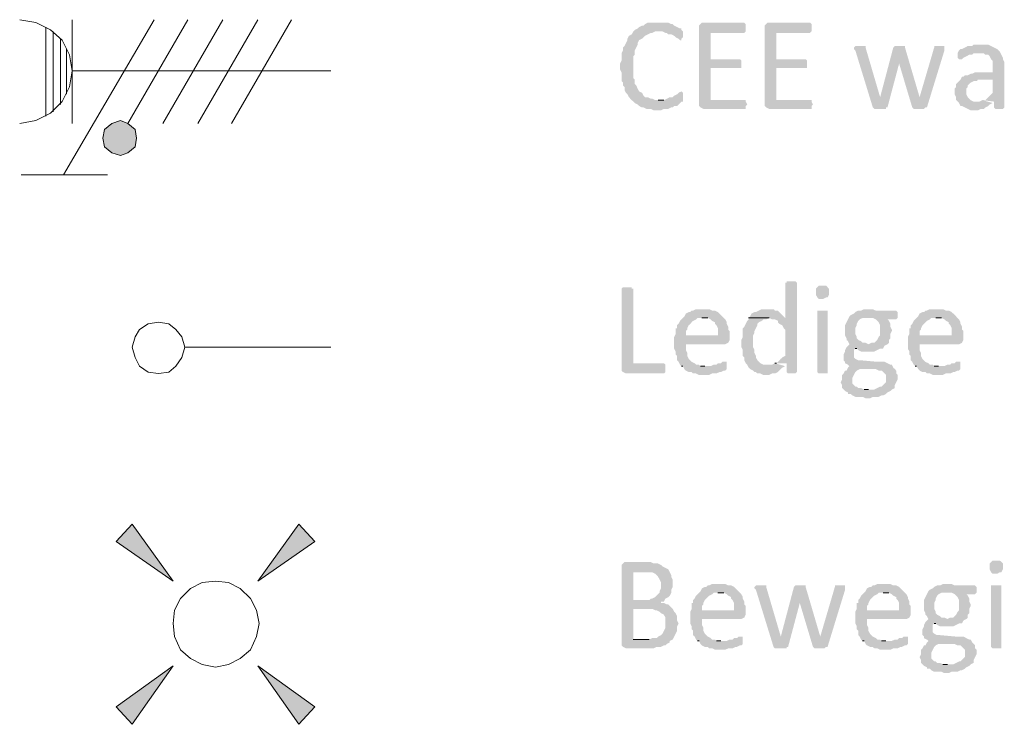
# Model space of a CAD drawing. Header units: millimetres. Extents: x -197899 to 120983, y -4228 to 45370.
# Tile 138 of 200: x -136046 to -133192, y 23667 to 25707. Entities that reach past the tile are written whole.
import ezdxf

# ---------------------------------------------------------------- set-up
doc = ezdxf.new("R2010")
doc.units = ezdxf.units.MM
for name, color, linetype in [('AL63----', 7, 'Continuous'), ('PDF_Geometry', 8, 'Continuous'), ('PDF_Solid Fills', 8, 'Continuous')]:
    doc.layers.add(name, color=color, linetype=linetype)

# ---------------------------------------------------------------- blocks, each defined once
blk = doc.blocks.new('A$C01523A58')
at = {"layer": 'PDF_Solid Fills'}
for color, points in [(7, [(27906.1, -3479.8), (27901.8, -3488.3), (27901.8, -3488.3), (27893.4, -3492.6), (27889.2, -3501), (27889.2, -3505.2), (27884.9, -3513.7), (27880.7, -3522.1), (27876.4, -3526.4), (27876.4, -3534.9), (27872.2, -3543.3), (27872.2, -3564.5), (27868, -3572.9), (27868, -3589.9), (27872.2, -3598.4), (27872.2, -3623.8), (27876.4, -3628), (27876.4, -3636.5), (27880.7, -3640.7), (27880.7, -3649.2), (27884.9, -3657.6), (27889.2, -3661.9), (27893.4, -3670.3), (27897.6, -3674.6), (27901.8, -3678.8), (27906.1, -3683), (27910.3, -3687.2), (27918.7, -3691.5), (27923, -3695.7), (27931.5, -3700), (27935.7, -3700), (27944.1, -3704.2), (27956.9, -3704.2), (27965.4, -3708.4), (27986.5, -3708.4), (27994.9, -3704.2), (28007.7, -3704.2), (28016.2, -3700), (28020.4, -3700), (28024.6, -3695.7), (28033.1, -3695.7), (28037.3, -3691.5), (28041.5, -3687.2), (28045.8, -3683), (28050, -3683), (28050, -3678.8), (27969.5, -3678.8), (27961.1, -3674.6), (27956.9, -3674.6), (27948.4, -3670.3), (27940, -3670.3), (27935.7, -3666.1), (27931.5, -3657.6), (27923, -3653.4), (27923, -3653.4), (27918.7, -3644.9), (27914.6, -3636.5), (27910.3, -3632.2), (27910.3, -3619.5), (27906.1, -3615.3), (27906.1, -3551.8), (27910.3, -3547.5), (27910.3, -3534.9), (27914.6, -3526.4), (27918.7, -3518), (27918.7, -3513.7), (27923, -3505.2), (27931.5, -3501), (27935.7, -3496.7), (27940, -3492.6), (27948.4, -3488.3), (27956.9, -3484.1), (27961.1, -3484.1), (27969.5, -3479.8), (27978, -3479.8)]), (7, [(27978, -3454.4), (27948.4, -3454.4), (27940, -3458.7), (27935.7, -3462.9), (27931.5, -3462.9), (27923, -3467.2), (27918.7, -3471.3), (27910.3, -3475.6), (27906.1, -3479.8), (27990.8, -3479.8), (27999.2, -3484.1), (28003.4, -3484.1), (28007.7, -3488.3), (28016.2, -3488.3), (28024.6, -3492.6), (28028.8, -3496.7), (28037.3, -3501), (28037.3, -3501), (28041.5, -3505.2), (28045.8, -3505.2), (28045.8, -3501), (28050, -3496.7), (28050, -3479.8), (28045.8, -3475.6), (28045.8, -3471.3), (28041.5, -3471.3), (28033.1, -3467.2), (28033.1, -3467.2), (28024.6, -3462.9), (28020.4, -3458.7), (28016.2, -3458.7), (28007.7, -3454.4), (27986.5, -3454.4)]), (7, [(28227.8, -3454.4), (28105, -3454.4), (28100.8, -3458.7), (28096.6, -3462.9), (28096.6, -3695.7), (28100.8, -3700), (28100.8, -3700), (28109.3, -3704.2), (28232, -3704.2), (28232, -3695.7), (28236.2, -3691.5), (28232, -3683), (28232, -3678.8), (28130.4, -3678.8), (28130.4, -3585.7), (28219.3, -3585.7), (28219.3, -3564.5), (28215.1, -3560.3), (28130.4, -3560.3), (28130.4, -3484.1), (28227.8, -3484.1), (28232, -3479.8), (28232, -3458.7)]), (7, [(28418.3, -3454.4), (28295.5, -3454.4), (28291.3, -3458.7), (28287.1, -3462.9), (28287.1, -3695.7), (28291.3, -3700), (28291.3, -3700), (28299.8, -3704.2), (28422.6, -3704.2), (28422.6, -3695.7), (28426.8, -3691.5), (28422.6, -3683), (28422.6, -3678.8), (28320.9, -3678.8), (28320.9, -3585.7), (28409.8, -3585.7), (28409.8, -3564.5), (28405.6, -3560.3), (28320.9, -3560.3), (28320.9, -3484.1), (28418.3, -3484.1), (28422.6, -3479.8), (28422.6, -3458.7)]), (7, [(28562.2, -3522.1), (28549.6, -3522.1), (28545.3, -3526.4), (28545.3, -3530.6), (28549.6, -3534.9), (28600.3, -3700), (28621.5, -3670.3), (28621.5, -3670.3), (28579.2, -3526.4), (28579.2, -3522.1), (28570.7, -3522.1)]), (7, [(28659.6, -3526.4), (28621.5, -3670.3), (28621.5, -3670.3), (28600.3, -3700), (28600.3, -3700), (28604.6, -3704.2), (28638.4, -3704.2), (28638.4, -3700), (28642.7, -3700), (28676.5, -3572.9), (28676.5, -3572.9)]), (7, [(28676.5, -3522.1), (28663.9, -3522.1), (28659.6, -3526.4), (28676.5, -3572.9), (28676.5, -3572.9), (28714.6, -3700), (28735.8, -3670.3), (28735.8, -3670.3), (28693.5, -3526.4), (28693.5, -3522.1), (28685, -3522.1)]), (7, [(28795.1, -3522.1), (28778.1, -3522.1), (28778.1, -3526.4), (28735.8, -3670.3), (28735.8, -3670.3), (28714.6, -3700), (28714.6, -3700), (28718.8, -3704.2), (28748.5, -3704.2), (28752.7, -3700), (28757, -3700), (28807.8, -3534.9), (28807.8, -3522.1), (28799.3, -3522.1)]), (7, [(28913.6, -3518), (28892.4, -3518), (28888.2, -3522.1), (28875.5, -3522.1), (28867, -3526.4), (28858.6, -3530.6), (28854.3, -3530.6), (28850.1, -3534.9), (28845.9, -3543.3), (28922.1, -3543.3), (28926.3, -3547.5), (28934.8, -3547.5), (28939, -3551.8), (28943.2, -3560.3), (28947.5, -3564.5), (28947.5, -3598.4), (28896.6, -3598.4), (28888.2, -3602.6), (28884, -3602.6), (28875.5, -3606.8), (28867, -3606.8), (28862.8, -3611.1), (28858.6, -3611.1), (28854.3, -3619.5), (28947.5, -3619.5), (28947.5, -3657.6), (28943.2, -3661.9), (28939, -3666.1), (28930.5, -3674.6), (28926.3, -3678.8), (28917.8, -3678.8), (28951.7, -3683), (28951.7, -3700), (28955.9, -3704.2), (28977.1, -3704.2), (28981.3, -3700), (28981.3, -3568.7), (28977.1, -3560.3), (28977.1, -3556), (28977.1, -3556), (28972.9, -3547.5), (28968.6, -3539.1), (28964.4, -3534.9), (28964.4, -3534.9), (28960.2, -3530.6), (28951.7, -3526.4), (28943.2, -3522.1), (28943.2, -3522.1), (28934.8, -3518), (28922.1, -3518)]), (7, [(28845.9, -3543.3), (28845.9, -3556), (28850.1, -3560.3), (28858.6, -3560.3), (28862.8, -3556), (28871.2, -3551.8), (28871.2, -3551.8), (28879.7, -3547.5), (28888.2, -3547.5), (28892.4, -3543.3), (28909.4, -3543.3)]), (7, [(28854.3, -3619.5), (28850.1, -3623.8), (28845.9, -3628), (28841.7, -3632.2), (28841.7, -3640.7), (28837.4, -3644.9), (28837.4, -3661.9), (28841.7, -3670.3), (28841.7, -3678.8), (28845.9, -3683), (28850.1, -3687.2), (28854.3, -3695.7), (28858.6, -3695.7), (28867, -3700), (28875.5, -3704.2), (28875.5, -3704.2), (28884, -3708.4), (28905.1, -3708.4), (28913.6, -3704.2), (28922.1, -3704.2), (28926.3, -3700), (28926.3, -3700), (28934.8, -3695.7), (28939, -3691.5), (28947.5, -3687.2), (28905.1, -3683), (28892.4, -3683), (28884, -3678.8), (28879.7, -3674.6), (28879.7, -3674.6), (28875.5, -3670.3), (28871.2, -3661.9), (28871.2, -3644.9), (28875.5, -3640.7), (28875.5, -3636.5), (28884, -3628), (28884, -3628), (28892.4, -3623.8), (28900.9, -3623.8), (28905.1, -3619.5), (28947.5, -3619.5)]), (7, [(28045.8, -3653.4), (28045.8, -3653.4), (28037.3, -3657.6), (28033.1, -3661.9), (28024.6, -3666.1), (28020.4, -3670.3), (28011.9, -3670.3), (28003.4, -3674.6), (28003.4, -3674.6), (27994.9, -3678.8), (27978, -3678.8), (28050, -3678.8), (28050, -3657.6)]), (1, [(26373.6, -3763.4), (26369.4, -3788.8), (26420.2, -3788.8)]), (1, [(26394.8, -3746.5), (26373.6, -3763.4), (26420.2, -3788.8)]), (1, [(26420.2, -3738), (26394.8, -3746.5), (26420.2, -3788.8)]), (1, [(26441.3, -3746.5), (26420.2, -3738), (26420.2, -3788.8)]), (1, [(26462.5, -3763.4), (26441.3, -3746.5), (26420.2, -3788.8)]), (1, [(26466.7, -3788.8), (26462.5, -3763.4), (26420.2, -3788.8)]), (1, [(26369.4, -3788.8), (26373.6, -3814.2), (26420.2, -3788.8)]), (1, [(26373.6, -3814.2), (26394.8, -3831.2), (26420.2, -3788.8)]), (1, [(26394.8, -3831.2), (26420.2, -3839.6), (26420.2, -3788.8)]), (1, [(26420.2, -3839.6), (26441.3, -3831.2), (26420.2, -3788.8)]), (1, [(26441.3, -3831.2), (26462.5, -3814.2), (26420.2, -3788.8)]), (1, [(26462.5, -3814.2), (26466.7, -3788.8), (26420.2, -3788.8)]), (7, [(27889.2, -4220.6), (27876.4, -4220.6), (27872.2, -4224.9), (27872.2, -4462), (27876.4, -4466.2), (27876.4, -4466.2), (27884.9, -4470.4), (27994.9, -4470.4), (27999.2, -4466.2), (27999.2, -4445), (27994.9, -4440.8), (27906.1, -4440.8), (27906.1, -4224.9), (27901.8, -4224.9), (27901.8, -4220.6), (27897.6, -4220.6)]), (7, [(28363.3, -4203.7), (28350.6, -4203.7), (28350.6, -4207.9), (28346.3, -4207.9), (28346.3, -4309.6), (28240.5, -4309.6), (28299.8, -4309.6), (28308.3, -4313.8), (28316.7, -4313.8), (28325.2, -4318), (28325.2, -4322.2), (28329.4, -4326.5), (28337.9, -4330.7), (28342.1, -4339.2), (28346.3, -4343.4), (28346.3, -4419.6), (28337.9, -4423.9), (28333.6, -4428.1), (28333.6, -4428.1), (28325.2, -4436.6), (28320.9, -4440.8), (28316.7, -4440.8), (28350.6, -4440.8), (28350.6, -4466.2), (28350.6, -4466.2), (28354.8, -4470.4), (28376, -4470.4), (28380.2, -4466.2), (28380.2, -4207.9), (28380.2, -4207.9), (28376, -4203.7), (28371.7, -4203.7)]), (7, [(28456.4, -4216.4), (28443.7, -4216.4), (28439.5, -4220.6), (28439.5, -4220.6), (28435.2, -4224.9), (28435.2, -4233.4), (28435.2, -4241.9), (28439.5, -4250.3), (28439.5, -4250.3), (28443.7, -4254.5), (28456.4, -4254.5), (28464.9, -4250.3), (28469.1, -4250.3), (28473.3, -4241.9), (28473.3, -4233.4), (28473.3, -4224.9), (28469.1, -4220.6), (28469.1, -4220.6), (28464.9, -4216.4)]), (7, [(28109.3, -4284.2), (28088.1, -4284.2), (28079.6, -4288.4), (28075.4, -4288.4), (28071.2, -4292.6), (28066.9, -4292.6), (28058.5, -4296.8), (28054.2, -4305.3), (28050, -4309.6), (28045.8, -4313.8), (28041.5, -4318), (28037.3, -4326.5), (28033.1, -4330.7), (28033.1, -4339.2), (28028.8, -4339.2), (28028.8, -4356.1), (28024.6, -4364.6), (28058.5, -4360.4), (28058.5, -4347.6), (28062.7, -4343.4), (28062.7, -4339.2), (28066.9, -4330.7), (28071.2, -4326.5), (28075.4, -4322.2), (28079.6, -4318), (28088.1, -4313.8), (28092.3, -4309.6), (28168.5, -4309.6), (28164.3, -4305.3), (28155.9, -4296.8), (28151.6, -4292.6), (28143.1, -4288.4), (28134.7, -4288.4), (28126.2, -4284.2), (28117.7, -4284.2)]), (7, [(28295.5, -4284.2), (28278.6, -4284.2), (28270.1, -4288.4), (28261.6, -4292.6), (28257.4, -4292.6), (28249, -4296.8), (28244.7, -4305.3), (28240.5, -4309.6), (28346.3, -4309.6), (28342.1, -4305.3), (28333.6, -4296.8), (28329.4, -4292.6), (28325.2, -4288.4), (28316.7, -4288.4), (28312.5, -4284.2), (28304, -4284.2)]), (7, [(28456.4, -4288.4), (28439.5, -4288.4), (28439.5, -4466.2), (28439.5, -4466.2), (28443.7, -4470.4), (28469.1, -4470.4), (28469.1, -4466.2), (28469.1, -4288.4), (28464.9, -4288.4)]), (7, [(28587.6, -4284.2), (28575, -4284.2), (28566.5, -4288.4), (28558, -4288.4), (28549.6, -4292.6), (28545.3, -4296.8), (28536.8, -4301.1), (28536.8, -4301.1), (28532.6, -4305.3), (28587.6, -4309.6), (28600.3, -4309.6), (28608.8, -4313.8), (28613, -4318), (28617.3, -4322.2), (28621.5, -4330.7), (28621.5, -4360.4), (28617.3, -4364.6), (28613, -4373.1), (28608.8, -4377.3), (28604.6, -4381.5), (28596.1, -4381.5), (28587.6, -4385.8), (28532.6, -4385.8), (28528.4, -4390), (28524.1, -4394.2), (28519.9, -4402.7), (28519.9, -4406.9), (28515.7, -4415.4), (28515.7, -4423.9), (28515.7, -4432.3), (28519.9, -4436.6), (28519.9, -4440.8), (28528.4, -4445), (28532.6, -4449.2), (28528.4, -4453.5), (28562.2, -4457.7), (28608.8, -4457.7), (28617.3, -4462), (28625.7, -4462), (28630, -4466.2), (28634.2, -4470.4), (28638.4, -4474.6), (28638.4, -4495.8), (28634.2, -4500.1), (28630, -4504.3), (28625.7, -4508.5), (28621.5, -4508.5), (28613, -4512.7), (28613, -4512.7), (28604.6, -4517), (28515.7, -4517), (28519.9, -4521.2), (28528.4, -4525.5), (28528.4, -4529.7), (28536.8, -4529.7), (28541.1, -4533.9), (28549.6, -4538.1), (28570.7, -4538.1), (28579.2, -4542.4), (28591.9, -4542.4), (28600.3, -4538.1), (28617.3, -4538.1), (28625.7, -4533.9), (28630, -4533.9), (28638.4, -4529.7), (28642.7, -4525.5), (28651.1, -4521.2), (28651.1, -4521.2), (28655.4, -4517), (28663.9, -4512.7), (28663.9, -4504.3), (28668.1, -4495.8), (28672.3, -4487.3), (28672.3, -4474.6), (28668.1, -4470.4), (28668.1, -4462), (28663.9, -4457.7), (28659.6, -4453.5), (28655.4, -4445), (28651.1, -4445), (28642.7, -4440.8), (28634.2, -4436.6), (28613, -4436.6), (28566.5, -4432.3), (28558, -4432.3), (28549.6, -4428.1), (28545.3, -4423.9), (28545.3, -4415.4), (28545.3, -4402.7), (28549.6, -4398.5), (28630, -4398.5), (28634.2, -4390), (28634.2, -4390), (28642.7, -4385.8), (28646.9, -4381.5), (28646.9, -4373.1), (28651.1, -4368.9), (28651.1, -4356.1), (28655.4, -4347.6), (28655.4, -4343.4), (28651.1, -4335), (28651.1, -4326.5), (28651.1, -4326.5), (28646.9, -4318), (28642.7, -4313.8), (28668.1, -4313.8), (28672.3, -4309.6), (28672.3, -4292.6), (28668.1, -4288.4), (28608.8, -4288.4), (28600.3, -4284.2), (28596.1, -4284.2)]), (7, [(28532.6, -4305.3), (28528.4, -4313.8), (28524.1, -4322.2), (28524.1, -4322.2), (28519.9, -4330.7), (28519.9, -4360.4), (28524.1, -4368.9), (28524.1, -4373.1), (28528.4, -4377.3), (28532.6, -4385.8), (28587.6, -4385.8), (28579.2, -4381.5), (28570.7, -4381.5), (28566.5, -4377.3), (28558, -4373.1), (28553.8, -4368.9), (28553.8, -4364.6), (28549.6, -4356.1), (28549.6, -4339.2), (28553.8, -4330.7), (28553.8, -4326.5), (28558, -4318), (28562.2, -4313.8), (28570.7, -4309.6), (28587.6, -4309.6)]), (7, [(28786.6, -4284.2), (28765.4, -4284.2), (28757, -4288.4), (28752.7, -4288.4), (28748.5, -4292.6), (28744.2, -4292.6), (28735.8, -4296.8), (28731.6, -4305.3), (28727.3, -4309.6), (28723.1, -4313.8), (28718.8, -4318), (28714.6, -4326.5), (28710.4, -4330.7), (28710.4, -4339.2), (28706.2, -4339.2), (28706.2, -4356.1), (28701.9, -4364.6), (28735.8, -4360.4), (28735.8, -4347.6), (28740, -4343.4), (28740, -4339.2), (28744.2, -4330.7), (28748.5, -4326.5), (28752.7, -4322.2), (28757, -4318), (28765.4, -4313.8), (28769.6, -4309.6), (28845.9, -4309.6), (28841.7, -4305.3), (28833.2, -4296.8), (28828.9, -4292.6), (28820.5, -4288.4), (28812, -4288.4), (28803.5, -4284.2), (28795.1, -4284.2)]), (7, [(28168.5, -4309.6), (28105, -4309.6), (28122, -4309.6), (28130.4, -4313.8), (28134.7, -4318), (28143.1, -4322.2), (28143.1, -4326.5), (28147.4, -4330.7), (28151.6, -4339.2), (28151.6, -4360.4), (28058.5, -4360.4), (28024.6, -4364.6), (28024.6, -4381.5), (28024.6, -4398.5), (28028.8, -4406.9), (28028.8, -4415.4), (28033.1, -4419.6), (28033.1, -4432.3), (28037.3, -4436.6), (28041.5, -4445), (28045.8, -4449.2), (28113.5, -4449.2), (28100.8, -4449.2), (28096.6, -4445), (28088.1, -4445), (28083.9, -4440.8), (28075.4, -4436.6), (28071.2, -4432.3), (28066.9, -4428.1), (28062.7, -4419.6), (28062.7, -4411.2), (28062.7, -4411.2), (28058.5, -4402.7), (28058.5, -4385.8), (28172.8, -4385.8), (28181.3, -4381.5), (28181.3, -4381.5), (28185.5, -4373.1), (28185.5, -4364.6), (28185.5, -4347.6), (28181.3, -4343.4), (28181.3, -4335), (28177, -4326.5), (28177, -4322.2), (28172.8, -4313.8)]), (7, [(28240.5, -4309.6), (28240.5, -4313.8), (28236.2, -4318), (28232, -4326.5), (28227.8, -4335), (28223.6, -4339.2), (28223.6, -4364.6), (28219.3, -4373.1), (28219.3, -4394.2), (28223.6, -4402.7), (28223.6, -4419.6), (28227.8, -4423.9), (28227.8, -4432.3), (28232, -4440.8), (28236.2, -4445), (28240.5, -4453.5), (28244.7, -4457.7), (28253.2, -4462), (28257.4, -4466.2), (28261.6, -4466.2), (28265.9, -4470.4), (28274.4, -4470.4), (28282.9, -4474.6), (28299.8, -4474.6), (28308.3, -4470.4), (28316.7, -4470.4), (28325.2, -4466.2), (28329.4, -4462), (28333.6, -4457.7), (28337.9, -4453.5), (28346.3, -4449.2), (28295.5, -4445), (28282.9, -4445), (28274.4, -4440.8), (28270.1, -4436.6), (28265.9, -4432.3), (28261.6, -4423.9), (28261.6, -4419.6), (28257.4, -4411.2), (28257.4, -4402.7), (28257.4, -4402.7), (28253.2, -4394.2), (28253.2, -4377.3), (28253.2, -4360.4), (28257.4, -4351.9), (28257.4, -4347.6), (28261.6, -4339.2), (28265.9, -4330.7), (28265.9, -4326.5), (28270.1, -4322.2), (28278.6, -4318), (28282.9, -4313.8), (28291.3, -4313.8), (28299.8, -4309.6)]), (7, [(28845.9, -4309.6), (28782.4, -4309.6), (28799.3, -4309.6), (28807.8, -4313.8), (28812, -4318), (28820.5, -4322.2), (28820.5, -4326.5), (28824.7, -4330.7), (28828.9, -4339.2), (28828.9, -4360.4), (28735.8, -4360.4), (28701.9, -4364.6), (28701.9, -4381.5), (28701.9, -4398.5), (28706.2, -4406.9), (28706.2, -4415.4), (28710.4, -4419.6), (28710.4, -4432.3), (28714.6, -4436.6), (28718.8, -4445), (28723.1, -4449.2), (28790.9, -4449.2), (28778.1, -4449.2), (28773.9, -4445), (28765.4, -4445), (28761.2, -4440.8), (28752.7, -4436.6), (28748.5, -4432.3), (28744.2, -4428.1), (28740, -4419.6), (28740, -4411.2), (28740, -4411.2), (28735.8, -4402.7), (28735.8, -4385.8), (28850.1, -4385.8), (28858.6, -4381.5), (28858.6, -4381.5), (28862.8, -4373.1), (28862.8, -4364.6), (28862.8, -4347.6), (28858.6, -4343.4), (28858.6, -4335), (28854.3, -4326.5), (28854.3, -4322.2), (28850.1, -4313.8)]), (7, [(28630, -4398.5), (28549.6, -4398.5), (28553.8, -4398.5), (28558, -4402.7), (28566.5, -4406.9), (28604.6, -4406.9), (28613, -4402.7), (28613, -4402.7), (28621.5, -4398.5)]), (7, [(28172.8, -4436.6), (28164.3, -4436.6), (28160.1, -4440.8), (28151.6, -4440.8), (28147.4, -4445), (28138.9, -4445), (28130.4, -4449.2), (28045.8, -4449.2), (28050, -4449.2), (28054.2, -4457.7), (28058.5, -4462), (28066.9, -4466.2), (28075.4, -4466.2), (28079.6, -4470.4), (28088.1, -4470.4), (28096.6, -4474.6), (28126.2, -4474.6), (28134.7, -4470.4), (28147.4, -4470.4), (28155.9, -4466.2), (28160.1, -4466.2), (28168.5, -4462), (28172.8, -4462), (28177, -4457.7), (28177, -4453.5), (28177, -4436.6)]), (7, [(28850.1, -4436.6), (28841.7, -4436.6), (28837.4, -4440.8), (28828.9, -4440.8), (28824.7, -4445), (28816.3, -4445), (28807.8, -4449.2), (28723.1, -4449.2), (28727.3, -4449.2), (28731.6, -4457.7), (28735.8, -4462), (28744.2, -4466.2), (28752.7, -4466.2), (28757, -4470.4), (28765.4, -4470.4), (28773.9, -4474.6), (28803.5, -4474.6), (28812, -4470.4), (28824.7, -4470.4), (28833.2, -4466.2), (28837.4, -4466.2), (28845.9, -4462), (28850.1, -4462), (28854.3, -4457.7), (28854.3, -4453.5), (28854.3, -4436.6)]), (7, [(28528.4, -4453.5), (28524.1, -4462), (28519.9, -4462), (28515.7, -4470.4), (28511.4, -4474.6), (28511.4, -4487.3), (28507.2, -4495.8), (28507.2, -4495.8), (28511.4, -4504.3), (28511.4, -4512.7), (28515.7, -4517), (28587.6, -4517), (28575, -4517), (28566.5, -4512.7), (28558, -4512.7), (28553.8, -4508.5), (28549.6, -4508.5), (28545.3, -4504.3), (28541.1, -4500.1), (28541.1, -4491.6), (28541.1, -4483.1), (28541.1, -4483.1), (28545.3, -4474.6), (28545.3, -4474.6), (28549.6, -4466.2), (28553.8, -4462), (28562.2, -4457.7)]), (1, [(26407.5, -4957.2), (26454, -4906.4), (26572.6, -5071.5)]), (1, [(26936.6, -4906.4), (26983.2, -4957.2), (26818.1, -5071.5)]), (7, [(27940, -5016.5), (27880.7, -5016.5), (27876.4, -5020.7), (27872.2, -5025), (27872.2, -5257.8), (27876.4, -5262.1), (27876.4, -5262.1), (27884.9, -5266.3), (27965.4, -5266.3), (27973.8, -5262.1), (27986.5, -5262.1), (27994.9, -5257.8), (27999.2, -5257.8), (28003.4, -5253.6), (28011.9, -5249.3), (28011.9, -5245.1), (28020.4, -5240.9), (27906.1, -5240.9), (27906.1, -5152), (27944.1, -5152), (28016.2, -5147.7), (28011.9, -5143.5), (28007.7, -5139.3), (28003.4, -5139.3), (27994.9, -5135.1), (27986.5, -5135.1), (27986.5, -5130.8), (27994.9, -5130.8), (27906.1, -5126.6), (27906.1, -5046.1), (27940, -5046.1), (28007.7, -5037.7), (27999.2, -5033.5), (27999.2, -5033.5), (27990.8, -5029.2), (27986.5, -5025), (27978, -5020.7), (27965.4, -5020.7), (27956.9, -5016.5), (27948.4, -5016.5)]), (7, [(28960.2, -5012.3), (28947.5, -5012.3), (28943.2, -5016.5), (28943.2, -5016.5), (28939, -5020.7), (28939, -5029.2), (28939, -5037.7), (28943.2, -5046.1), (28943.2, -5046.1), (28947.5, -5050.4), (28960.2, -5050.4), (28968.6, -5046.1), (28972.9, -5046.1), (28977.1, -5037.7), (28977.1, -5029.2), (28977.1, -5020.7), (28972.9, -5016.5), (28972.9, -5016.5), (28968.6, -5012.3)]), (7, [(28007.7, -5037.7), (27940, -5046.1), (27961.1, -5046.1), (27969.5, -5050.4), (27973.8, -5054.6), (27978, -5058.9), (27982.3, -5067.3), (27982.3, -5067.3), (27986.5, -5075.8), (27986.5, -5084.3), (27986.5, -5092.7), (27982.3, -5101.2), (27982.3, -5105.4), (27973.8, -5113.9), (27973.8, -5113.9), (27969.5, -5118.1), (27961.1, -5122.3), (27956.9, -5122.3), (27952.6, -5126.6), (27906.1, -5126.6), (27994.9, -5130.8), (27999.2, -5122.3), (27999.2, -5122.3), (28007.7, -5118.1), (28011.9, -5113.9), (28011.9, -5113.9), (28016.2, -5105.4), (28016.2, -5096.9), (28016.2, -5096.9), (28020.4, -5088.5), (28020.4, -5067.3), (28016.2, -5058.9), (28016.2, -5054.6), (28016.2, -5054.6), (28011.9, -5046.1)]), (7, [(28155.9, -5080), (28134.7, -5080), (28126.2, -5084.3), (28122, -5084.3), (28117.7, -5088.5), (28113.5, -5088.5), (28105, -5092.7), (28100.8, -5101.2), (28096.6, -5105.4), (28092.3, -5109.7), (28088.1, -5113.9), (28083.9, -5122.3), (28079.6, -5126.6), (28079.6, -5135.1), (28075.4, -5135.1), (28075.4, -5152), (28071.2, -5160.5), (28105, -5156.2), (28105, -5143.5), (28109.3, -5139.3), (28109.3, -5135.1), (28113.5, -5126.6), (28117.7, -5122.3), (28122, -5118.1), (28126.2, -5113.9), (28134.7, -5109.7), (28138.9, -5105.4), (28215.1, -5105.4), (28210.8, -5101.2), (28202.4, -5092.7), (28198.2, -5088.5), (28189.7, -5084.3), (28181.3, -5084.3), (28172.8, -5080), (28164.3, -5080)]), (7, [(28215.1, -5105.4), (28151.6, -5105.4), (28168.5, -5105.4), (28177, -5109.7), (28181.3, -5113.9), (28189.7, -5118.1), (28189.7, -5122.3), (28193.9, -5126.6), (28198.2, -5135.1), (28198.2, -5156.2), (28105, -5156.2), (28071.2, -5160.5), (28071.2, -5177.4), (28071.2, -5194.3), (28075.4, -5202.8), (28075.4, -5211.3), (28079.6, -5215.5), (28079.6, -5228.2), (28083.9, -5232.4), (28088.1, -5240.9), (28092.3, -5245.1), (28160.1, -5245.1), (28147.4, -5245.1), (28143.1, -5240.9), (28134.7, -5240.9), (28130.4, -5236.7), (28122, -5232.4), (28117.7, -5228.2), (28113.5, -5223.9), (28109.3, -5215.5), (28109.3, -5207), (28109.3, -5207), (28105, -5198.5), (28105, -5181.6), (28219.3, -5181.6), (28227.8, -5177.4), (28227.8, -5177.4), (28232, -5168.9), (28232, -5160.5), (28232, -5143.5), (28227.8, -5139.3), (28227.8, -5130.8), (28223.6, -5122.3), (28223.6, -5118.1), (28219.3, -5109.7)]), (7, [(28274.4, -5084.3), (28261.6, -5084.3), (28257.4, -5088.5), (28257.4, -5092.7), (28261.6, -5096.9), (28312.5, -5262.1), (28333.6, -5232.4), (28333.6, -5232.4), (28291.3, -5088.5), (28291.3, -5084.3), (28282.9, -5084.3)]), (7, [(28371.7, -5088.5), (28333.6, -5232.4), (28333.6, -5232.4), (28312.5, -5262.1), (28312.5, -5262.1), (28316.7, -5266.3), (28350.6, -5266.3), (28350.6, -5262.1), (28354.8, -5262.1), (28388.7, -5135.1), (28388.7, -5135.1)]), (7, [(28388.7, -5084.3), (28376, -5084.3), (28371.7, -5088.5), (28388.7, -5135.1), (28388.7, -5135.1), (28426.8, -5262.1), (28448, -5232.4), (28448, -5232.4), (28405.6, -5088.5), (28405.6, -5084.3), (28397.2, -5084.3)]), (7, [(28507.2, -5084.3), (28490.3, -5084.3), (28490.3, -5088.5), (28448, -5232.4), (28448, -5232.4), (28426.8, -5262.1), (28426.8, -5262.1), (28431, -5266.3), (28460.6, -5266.3), (28464.9, -5262.1), (28469.1, -5262.1), (28519.9, -5096.9), (28519.9, -5084.3), (28511.4, -5084.3)]), (7, [(28634.2, -5080), (28613, -5080), (28604.6, -5084.3), (28600.3, -5084.3), (28596.1, -5088.5), (28591.9, -5088.5), (28583.4, -5092.7), (28579.2, -5101.2), (28575, -5105.4), (28570.7, -5109.7), (28566.5, -5113.9), (28562.2, -5122.3), (28558, -5126.6), (28558, -5135.1), (28553.8, -5135.1), (28553.8, -5152), (28549.6, -5160.5), (28583.4, -5156.2), (28583.4, -5143.5), (28587.6, -5139.3), (28587.6, -5135.1), (28591.9, -5126.6), (28596.1, -5122.3), (28600.3, -5118.1), (28604.6, -5113.9), (28613, -5109.7), (28617.3, -5105.4), (28693.5, -5105.4), (28689.2, -5101.2), (28680.8, -5092.7), (28676.5, -5088.5), (28668.1, -5084.3), (28659.6, -5084.3), (28651.1, -5080), (28642.7, -5080)]), (7, [(28693.5, -5105.4), (28630, -5105.4), (28646.9, -5105.4), (28655.4, -5109.7), (28659.6, -5113.9), (28668.1, -5118.1), (28668.1, -5122.3), (28672.3, -5126.6), (28676.5, -5135.1), (28676.5, -5156.2), (28583.4, -5156.2), (28549.6, -5160.5), (28549.6, -5177.4), (28549.6, -5194.3), (28553.8, -5202.8), (28553.8, -5211.3), (28558, -5215.5), (28558, -5228.2), (28562.2, -5232.4), (28566.5, -5240.9), (28570.7, -5245.1), (28638.4, -5245.1), (28625.7, -5245.1), (28621.5, -5240.9), (28613, -5240.9), (28608.8, -5236.7), (28600.3, -5232.4), (28596.1, -5228.2), (28591.9, -5223.9), (28587.6, -5215.5), (28587.6, -5207), (28587.6, -5207), (28583.4, -5198.5), (28583.4, -5181.6), (28697.7, -5181.6), (28706.2, -5177.4), (28706.2, -5177.4), (28710.4, -5168.9), (28710.4, -5160.5), (28710.4, -5143.5), (28706.2, -5139.3), (28706.2, -5130.8), (28701.9, -5122.3), (28701.9, -5118.1), (28697.7, -5109.7)]), (7, [(28816.3, -5080), (28803.5, -5080), (28795.1, -5084.3), (28786.6, -5084.3), (28778.1, -5088.5), (28773.9, -5092.7), (28765.4, -5096.9), (28765.4, -5096.9), (28761.2, -5101.2), (28816.3, -5105.4), (28828.9, -5105.4), (28837.4, -5109.7), (28841.7, -5113.9), (28845.9, -5118.1), (28850.1, -5126.6), (28850.1, -5156.2), (28845.9, -5160.5), (28841.7, -5168.9), (28837.4, -5173.1), (28833.2, -5177.4), (28824.7, -5177.4), (28816.3, -5181.6), (28761.2, -5181.6), (28757, -5185.9), (28752.7, -5190.1), (28748.5, -5198.5), (28748.5, -5202.8), (28744.2, -5211.3), (28744.2, -5219.7), (28744.2, -5228.2), (28748.5, -5232.4), (28748.5, -5236.7), (28757, -5240.9), (28761.2, -5245.1), (28757, -5249.3), (28790.9, -5253.6), (28837.4, -5253.6), (28845.9, -5257.8), (28854.3, -5257.8), (28858.6, -5262.1), (28862.8, -5266.3), (28867, -5270.5), (28867, -5291.7), (28862.8, -5295.9), (28858.6, -5300.2), (28854.3, -5304.4), (28850.1, -5304.4), (28841.7, -5308.6), (28841.7, -5308.6), (28833.2, -5312.8), (28744.2, -5312.8), (28748.5, -5317.1), (28757, -5321.3), (28757, -5325.6), (28765.4, -5325.6), (28769.6, -5329.8), (28778.1, -5334), (28799.3, -5334), (28807.8, -5338.2), (28820.5, -5338.2), (28828.9, -5334), (28845.9, -5334), (28854.3, -5329.8), (28858.6, -5329.8), (28867, -5325.6), (28871.2, -5321.3), (28879.7, -5317.1), (28879.7, -5317.1), (28884, -5312.8), (28892.4, -5308.6), (28892.4, -5300.2), (28896.6, -5291.7), (28900.9, -5283.2), (28900.9, -5270.5), (28896.6, -5266.3), (28896.6, -5257.8), (28892.4, -5253.6), (28888.2, -5249.3), (28884, -5240.9), (28879.7, -5240.9), (28871.2, -5236.7), (28862.8, -5232.4), (28841.7, -5232.4), (28795.1, -5228.2), (28786.6, -5228.2), (28778.1, -5223.9), (28773.9, -5219.7), (28773.9, -5211.3), (28773.9, -5198.5), (28778.1, -5194.3), (28858.6, -5194.3), (28862.8, -5185.9), (28862.8, -5185.9), (28871.2, -5181.6), (28875.5, -5177.4), (28875.5, -5168.9), (28879.7, -5164.7), (28879.7, -5152), (28884, -5143.5), (28884, -5139.3), (28879.7, -5130.8), (28879.7, -5122.3), (28879.7, -5122.3), (28875.5, -5113.9), (28871.2, -5109.7), (28896.6, -5109.7), (28900.9, -5105.4), (28900.9, -5088.5), (28896.6, -5084.3), (28837.4, -5084.3), (28828.9, -5080), (28824.7, -5080)]), (7, [(28761.2, -5101.2), (28757, -5109.7), (28752.7, -5118.1), (28752.7, -5118.1), (28748.5, -5126.6), (28748.5, -5156.2), (28752.7, -5164.7), (28752.7, -5168.9), (28757, -5173.1), (28761.2, -5181.6), (28816.3, -5181.6), (28807.8, -5177.4), (28799.3, -5177.4), (28795.1, -5173.1), (28786.6, -5168.9), (28782.4, -5164.7), (28782.4, -5160.5), (28778.1, -5152), (28778.1, -5135.1), (28782.4, -5126.6), (28782.4, -5122.3), (28786.6, -5113.9), (28790.9, -5109.7), (28799.3, -5105.4), (28816.3, -5105.4)]), (7, [(28960.2, -5084.3), (28943.2, -5084.3), (28943.2, -5262.1), (28943.2, -5262.1), (28947.5, -5266.3), (28972.9, -5266.3), (28972.9, -5262.1), (28972.9, -5084.3), (28968.6, -5084.3)]), (7, [(28016.2, -5147.7), (27944.1, -5152), (27961.1, -5152), (27969.5, -5156.2), (27973.8, -5156.2), (27982.3, -5160.5), (27986.5, -5164.7), (27986.5, -5164.7), (27994.9, -5168.9), (27999.2, -5177.4), (27999.2, -5198.5), (27999.2, -5207), (27994.9, -5215.5), (27994.9, -5215.5), (27990.8, -5223.9), (27986.5, -5228.2), (27986.5, -5228.2), (27978, -5232.4), (27973.8, -5236.7), (27961.1, -5236.7), (27952.6, -5240.9), (27906.1, -5240.9), (28020.4, -5240.9), (28024.6, -5232.4), (28024.6, -5232.4), (28028.8, -5223.9), (28033.1, -5215.5), (28033.1, -5202.8), (28037.3, -5194.3), (28037.3, -5194.3), (28033.1, -5185.9), (28033.1, -5173.1), (28028.8, -5164.7), (28024.6, -5160.5), (28020.4, -5152)]), (7, [(28858.6, -5194.3), (28778.1, -5194.3), (28782.4, -5194.3), (28786.6, -5198.5), (28795.1, -5202.8), (28833.2, -5202.8), (28841.7, -5198.5), (28841.7, -5198.5), (28850.1, -5194.3)]), (7, [(28219.3, -5232.4), (28210.8, -5232.4), (28206.7, -5236.7), (28198.2, -5236.7), (28193.9, -5240.9), (28185.5, -5240.9), (28177, -5245.1), (28092.3, -5245.1), (28096.6, -5245.1), (28100.8, -5253.6), (28105, -5257.8), (28113.5, -5262.1), (28122, -5262.1), (28126.2, -5266.3), (28134.7, -5266.3), (28143.1, -5270.5), (28172.8, -5270.5), (28181.3, -5266.3), (28193.9, -5266.3), (28202.4, -5262.1), (28206.7, -5262.1), (28215.1, -5257.8), (28219.3, -5257.8), (28223.6, -5253.6), (28223.6, -5249.3), (28223.6, -5232.4)]), (7, [(28697.7, -5232.4), (28689.2, -5232.4), (28685, -5236.7), (28676.5, -5236.7), (28672.3, -5240.9), (28663.9, -5240.9), (28655.4, -5245.1), (28570.7, -5245.1), (28575, -5245.1), (28579.2, -5253.6), (28583.4, -5257.8), (28591.9, -5262.1), (28600.3, -5262.1), (28604.6, -5266.3), (28613, -5266.3), (28621.5, -5270.5), (28651.1, -5270.5), (28659.6, -5266.3), (28672.3, -5266.3), (28680.8, -5262.1), (28685, -5262.1), (28693.5, -5257.8), (28697.7, -5257.8), (28701.9, -5253.6), (28701.9, -5249.3), (28701.9, -5232.4)]), (7, [(28757, -5249.3), (28752.7, -5257.8), (28748.5, -5257.8), (28744.2, -5266.3), (28740, -5270.5), (28740, -5283.2), (28735.8, -5291.7), (28735.8, -5291.7), (28740, -5300.2), (28740, -5308.6), (28744.2, -5312.8), (28816.3, -5312.8), (28803.5, -5312.8), (28795.1, -5308.6), (28786.6, -5308.6), (28782.4, -5304.4), (28778.1, -5304.4), (28773.9, -5300.2), (28769.6, -5295.9), (28769.6, -5287.5), (28769.6, -5279), (28769.6, -5279), (28773.9, -5270.5), (28773.9, -5270.5), (28778.1, -5262.1), (28782.4, -5257.8), (28790.9, -5253.6)]), (1, [(26454, -5486.4), (26407.5, -5435.7), (26572.6, -5317.1)]), (1, [(26983.2, -5435.7), (26936.6, -5486.4), (26818.1, -5317.1)])]:
    blk.add_hatch(color=color, dxfattribs=at).paths.add_polyline_path(points)
at = {"layer": 'PDF_Geometry', "color": 1, "lineweight": 18}
for points in [[(26128.1, -3746.5), (26174.7, -3738), (26217, -3716.9), (26250.8, -3683), (26272, -3640.7), (26280.5, -3594.1), (26272, -3547.5), (26250.8, -3505.2), (26217, -3475.6), (26174.7, -3454.4), (26128.1, -3445.9)], [(26255.1, -3894.7), (26517.5, -3445.9)], [(26280.5, -3746.5), (26280.5, -3445.9)], [(26614.9, -3445.9), (26441.3, -3746.5)], [(26716.5, -3445.9), (26542.9, -3746.5)], [(26818.1, -3445.9), (26644.5, -3746.5)], [(26915.5, -3445.9), (26741.9, -3746.5)], [(26204.3, -3467.2), (26204.3, -3725.4)], [(26225.4, -3479.8), (26225.4, -3712.6)], [(26246.6, -3501), (26246.6, -3691.5)], [(26263.6, -3530.6), (26263.6, -3661.9)], [(27029.8, -3594.1), (26280.5, -3594.1)], [(26466.7, -3788.8), (26462.5, -3763.4), (26441.3, -3746.5), (26420.2, -3738), (26394.8, -3746.5), (26373.6, -3763.4), (26369.4, -3788.8), (26373.6, -3814.2), (26394.8, -3831.2), (26420.2, -3839.6), (26441.3, -3831.2), (26462.5, -3814.2), (26466.7, -3788.8)], [(26132.3, -3894.7), (26382.1, -3894.7)], [(27029.8, -4394.2), (26606.5, -4394.2), (26598, -4364.6), (26581, -4343.4), (26559.9, -4326.5), (26530.3, -4322.2), (26500.6, -4326.5), (26475.2, -4343.4), (26462.5, -4364.6), (26454, -4394.2), (26462.5, -4423.9), (26475.2, -4449.2), (26500.6, -4466.2), (26530.3, -4470.4), (26559.9, -4466.2), (26581, -4449.2), (26598, -4423.9), (26606.5, -4394.2)], [(26572.6, -5071.5), (26454, -4906.4), (26407.5, -4957.2), (26572.6, -5071.5)], [(26818.1, -5071.5), (26983.2, -4957.2), (26936.6, -4906.4), (26818.1, -5071.5)], [(26822.3, -5194.3), (26813.9, -5156.2), (26796.9, -5122.3), (26767.3, -5092.7), (26733.4, -5075.8), (26695.3, -5071.5), (26657.3, -5075.8), (26623.4, -5092.7), (26593.7, -5122.3), (26576.8, -5156.2), (26572.6, -5194.3), (26576.8, -5232.4), (26593.7, -5270.5), (26623.4, -5295.9), (26657.3, -5312.8), (26695.3, -5321.3), (26733.4, -5312.8), (26767.3, -5295.9), (26796.9, -5270.5), (26813.9, -5232.4), (26822.3, -5194.3)], [(26572.6, -5317.1), (26407.5, -5435.7), (26454, -5486.4), (26572.6, -5317.1)], [(26818.1, -5317.1), (26936.6, -5486.4), (26983.2, -5435.7), (26818.1, -5317.1)]]:
    blk.add_lwpolyline(points, dxfattribs=at)
at = {"layer": 'PDF_Geometry', "color": 7, "lineweight": 0}
for points in [[(27994.9, -3678.8), (27978, -3678.8)], [(28105, -4309.6), (28122, -4309.6)], [(28240.5, -4309.6), (28299.8, -4309.6)], [(28782.4, -4309.6), (28799.3, -4309.6)], [(28549.6, -4398.5), (28553.8, -4398.5)], [(28045.8, -4449.2), (28050, -4449.2)], [(28113.5, -4449.2), (28100.8, -4449.2)], [(28320.9, -4440.8), (28316.7, -4440.8)], [(28723.1, -4449.2), (28727.3, -4449.2)], [(28790.9, -4449.2), (28778.1, -4449.2)], [(28587.6, -4517), (28575, -4517)], [(28151.6, -5105.4), (28168.5, -5105.4)], [(28630, -5105.4), (28646.9, -5105.4)], [(28778.1, -5194.3), (28782.4, -5194.3)], [(27952.6, -5240.9), (27906.1, -5240.9)], [(28092.3, -5245.1), (28096.6, -5245.1)], [(28160.1, -5245.1), (28147.4, -5245.1)], [(28570.7, -5245.1), (28575, -5245.1)], [(28638.4, -5245.1), (28625.7, -5245.1)], [(28816.3, -5312.8), (28803.5, -5312.8)]]:
    blk.add_lwpolyline(points, dxfattribs=at)
at = {"layer": 'PDF_Solid Fills', "color": 7}
for points in [[(28917.8, -3678.8), (28909.4, -3683), (28947.5, -3687.2), (28905.1, -3683)], [(28316.7, -4440.8), (28308.3, -4445), (28346.3, -4449.2), (28295.5, -4445)]]:
    blk.add_solid(points, dxfattribs=at)

msp = doc.modelspace()

# ---------------------------------------------------------------- block references
at = {"layer": 'AL63----'}
msp.add_blockref('A$C01523A58', (-162173.6, 29153.2), dxfattribs=at)

doc.saveas('drawing.dxf')
